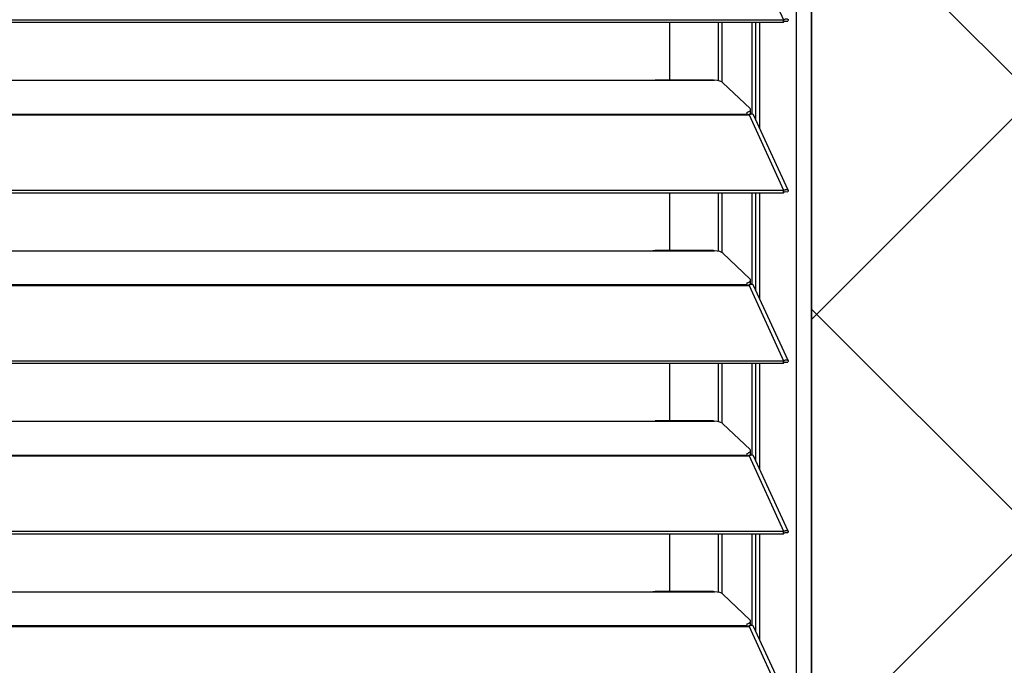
# Model space of a CAD drawing. Header units: millimetres. Extents: x 0 to 39025, y -31299 to 8400.
# Tile 245 of 256: x 16368 to 16622, y -8683 to -8516. Entities that reach past the tile are written whole.
import ezdxf

# ---------------------------------------------------------------- set-up
doc = ezdxf.new("R2010")
doc.units = ezdxf.units.MM
for name, color, linetype in [('ODMIKI funkcionalni', 253, 'Continuous'), ('ODMIKI varnostni', 252, 'Continuous'), ('SREDNJICE_IN_TOCKE', 252, 'Continuous')]:
    doc.layers.add(name, color=color, linetype=linetype)

# ---------------------------------------------------------------- blocks, each defined once
blk = doc.blocks.new('*U55')
at = {"lineweight": 25}
for points in [[(1146.1, 17.6), (1146.1, 17.6), (1146.1, 1243.27), (1146.1, 1243.27)], [(1150, 17.6), (1150, 17.6), (1150, 1242.58), (1150, 1242.58)], [(1133.89, 1140.18), (1133.89, 1140.18), (1142.81, 1120.75), (1142.81, 1120.75)], [(7.21, 1120.75), (7.21, 1120.75), (1142.79, 1120.75), (1142.79, 1120.75)], [(7.21, 1120.1), (7.21, 1120.1), (1142.79, 1120.1), (1142.79, 1120.1)], [(1113.49, 1105.21), (1113.49, 1105.21), (1113.49, 1120.1), (1113.49, 1120.1)], [(1126.04, 1104.98), (1126.04, 1104.98), (1126.04, 1120.1), (1126.04, 1120.1)], [(1126.99, 1104.63), (1126.99, 1104.63), (1126.99, 1120.1), (1126.99, 1120.1)], [(1134.67, 1096.4), (1134.67, 1096.4), (1134.67, 1120.1), (1134.67, 1120.1)], [(1135.61, 1094.97), (1135.61, 1094.97), (1135.61, 1120.1), (1135.61, 1120.1)], [(1136.71, 1092.59), (1136.71, 1092.59), (1136.71, 1120.1), (1136.71, 1120.1)], [(1142.81, 1120.75), (1142.81, 1120.75), (1142.79, 1120.75), (1142.79, 1120.75)], [(1142.79, 1120.1), (1142.79, 1120.1), (1142.79, 1120.75), (1142.79, 1120.75)], [(1142.81, 1120.1), (1142.81, 1120.1), (1142.79, 1120.1), (1142.79, 1120.1)], [(1142.81, 1120.1), (1142.81, 1120.1), (1142.81, 1120.75), (1142.81, 1120.75)], [(1143.19, 1120.41), (1143.19, 1120.41), (1143.13, 1120.38), (1143.13, 1120.38)], [(1143.13, 1120.38), (1143.13, 1120.38), (1143.89, 1120.38), (1143.89, 1120.38)], [(840, 1105.13), (840, 1105.13), (1108, 1105.13), (1108, 1105.13)], [(1108, 1105.13), (1108, 1105.13), (1125, 1105.13), (1125, 1105.13)], [(1124.76, 1105.21), (1124.76, 1105.21), (1109.66, 1105.21), (1109.66, 1105.21)], [(1127.16, 1104.51), (1127.16, 1104.51), (1134.16, 1097.83), (1134.16, 1097.83)], [(1134.3, 1096.78), (1134.3, 1096.78), (1134.3, 1097.54), (1134.3, 1097.54)], [(16.21, 1096.42), (16.21, 1096.42), (1133.33, 1096.42), (1133.33, 1096.42)], [(16.21, 1096.2), (16.21, 1096.2), (1133.33, 1096.2), (1133.33, 1096.2)], [(1133.33, 1096.86), (1133.33, 1096.86), (1133.33, 1096.42), (1133.33, 1096.42)], [(1133.33, 1096.2), (1133.33, 1096.2), (1133.89, 1096.2), (1133.89, 1096.2)], [(1133.81, 1096.2), (1133.81, 1096.2), (1133.77, 1096.25), (1133.77, 1096.25)], [(1133.89, 1096.2), (1133.89, 1096.2), (1142.81, 1076.78), (1142.81, 1076.78)], [(1133.89, 1096.2), (1133.89, 1096.2), (1133.89, 1096.2), (1133.89, 1096.2)], [(1133.89, 1096.2), (1133.89, 1096.2), (1133.89, 1096.2), (1133.89, 1096.2)], [(1134.39, 1096.37), (1134.39, 1096.37), (1134.22, 1096.55), (1134.22, 1096.55)], [(1143.96, 1076.8), (1143.96, 1076.8), (1135.06, 1096.19), (1135.06, 1096.19)], [(7.21, 1076.77), (7.21, 1076.77), (1142.79, 1076.77), (1142.79, 1076.77)], [(1142.81, 1076.78), (1142.81, 1076.78), (1142.79, 1076.77), (1142.79, 1076.77)], [(1142.79, 1076.12), (1142.79, 1076.12), (1142.79, 1076.77), (1142.79, 1076.77)], [(1142.81, 1076.12), (1142.81, 1076.12), (1142.81, 1076.78), (1142.81, 1076.78)], [(7.21, 1076.12), (7.21, 1076.12), (1142.79, 1076.12), (1142.79, 1076.12)], [(1113.49, 1061.24), (1113.49, 1061.24), (1113.49, 1076.12), (1113.49, 1076.12)], [(1126.04, 1061.01), (1126.04, 1061.01), (1126.04, 1076.12), (1126.04, 1076.12)], [(1126.99, 1060.65), (1126.99, 1060.65), (1126.99, 1076.12), (1126.99, 1076.12)], [(1134.67, 1052.43), (1134.67, 1052.43), (1134.67, 1076.12), (1134.67, 1076.12)], [(1135.61, 1051), (1135.61, 1051), (1135.61, 1076.12), (1135.61, 1076.12)], [(1136.71, 1048.61), (1136.71, 1048.61), (1136.71, 1076.12), (1136.71, 1076.12)], [(1142.81, 1076.12), (1142.81, 1076.12), (1142.79, 1076.12), (1142.79, 1076.12)], [(1143.19, 1076.43), (1143.19, 1076.43), (1143.13, 1076.41), (1143.13, 1076.41)], [(1143.13, 1076.41), (1143.13, 1076.41), (1143.89, 1076.4), (1143.89, 1076.4)], [(840, 1061.16), (840, 1061.16), (1108, 1061.16), (1108, 1061.16)], [(1108, 1061.16), (1108, 1061.16), (1125, 1061.16), (1125, 1061.16)], [(1124.76, 1061.24), (1124.76, 1061.24), (1109.66, 1061.24), (1109.66, 1061.24)], [(1127.16, 1060.54), (1127.16, 1060.54), (1134.16, 1053.86), (1134.16, 1053.86)], [(16.21, 1052.45), (16.21, 1052.45), (1133.33, 1052.45), (1133.33, 1052.45)], [(16.21, 1052.23), (16.21, 1052.23), (1133.33, 1052.23), (1133.33, 1052.23)], [(1133.33, 1052.88), (1133.33, 1052.88), (1133.33, 1052.45), (1133.33, 1052.45)], [(1133.33, 1052.23), (1133.33, 1052.23), (1133.89, 1052.23), (1133.89, 1052.23)], [(1133.81, 1052.23), (1133.81, 1052.23), (1133.77, 1052.27), (1133.77, 1052.27)], [(1133.89, 1052.24), (1133.89, 1052.24), (1133.89, 1052.23), (1133.89, 1052.23)], [(1133.89, 1052.23), (1133.89, 1052.23), (1133.89, 1052.24), (1133.89, 1052.24)], [(1133.89, 1052.23), (1133.89, 1052.23), (1142.81, 1032.8), (1142.81, 1032.8)], [(1134.39, 1052.4), (1134.39, 1052.4), (1134.22, 1052.58), (1134.22, 1052.58)], [(1134.3, 1052.8), (1134.3, 1052.8), (1134.3, 1053.57), (1134.3, 1053.57)], [(1143.96, 1032.83), (1143.96, 1032.83), (1135.06, 1052.21), (1135.06, 1052.21)], [(7.21, 1032.8), (7.21, 1032.8), (1142.79, 1032.8), (1142.79, 1032.8)], [(7.21, 1032.14), (7.21, 1032.14), (1142.79, 1032.14), (1142.79, 1032.14)], [(1113.49, 1017.27), (1113.49, 1017.27), (1113.49, 1032.14), (1113.49, 1032.14)], [(1126.04, 1017.03), (1126.04, 1017.03), (1126.04, 1032.14), (1126.04, 1032.14)], [(1126.99, 1016.68), (1126.99, 1016.68), (1126.99, 1032.14), (1126.99, 1032.14)], [(1134.67, 1008.46), (1134.67, 1008.46), (1134.67, 1032.14), (1134.67, 1032.14)], [(1135.61, 1007.03), (1135.61, 1007.03), (1135.61, 1032.14), (1135.61, 1032.14)], [(1136.71, 1004.64), (1136.71, 1004.64), (1136.71, 1032.14), (1136.71, 1032.14)], [(1142.81, 1032.8), (1142.81, 1032.8), (1142.79, 1032.8), (1142.79, 1032.8)], [(1142.79, 1032.14), (1142.79, 1032.14), (1142.79, 1032.8), (1142.79, 1032.8)], [(1142.81, 1032.15), (1142.81, 1032.15), (1142.79, 1032.14), (1142.79, 1032.14)], [(1142.81, 1032.15), (1142.81, 1032.15), (1142.81, 1032.8), (1142.81, 1032.8)], [(1143.19, 1032.46), (1143.19, 1032.46), (1143.13, 1032.44), (1143.13, 1032.44)], [(1143.13, 1032.44), (1143.13, 1032.44), (1143.89, 1032.43), (1143.89, 1032.43)], [(840, 1017.19), (840, 1017.19), (1108, 1017.19), (1108, 1017.19)], [(1108, 1017.19), (1108, 1017.19), (1125, 1017.19), (1125, 1017.19)], [(1124.76, 1017.27), (1124.76, 1017.27), (1109.66, 1017.27), (1109.66, 1017.27)], [(1127.16, 1016.56), (1127.16, 1016.56), (1134.16, 1009.88), (1134.16, 1009.88)], [(16.21, 1008.47), (16.21, 1008.47), (1133.33, 1008.47), (1133.33, 1008.47)], [(16.21, 1008.25), (16.21, 1008.25), (1133.33, 1008.25), (1133.33, 1008.25)], [(1133.33, 1008.91), (1133.33, 1008.91), (1133.33, 1008.47), (1133.33, 1008.47)], [(1133.33, 1008.25), (1133.33, 1008.25), (1133.89, 1008.25), (1133.89, 1008.25)], [(1133.81, 1008.25), (1133.81, 1008.25), (1133.77, 1008.3), (1133.77, 1008.3)], [(1133.89, 1008.26), (1133.89, 1008.26), (1133.89, 1008.25), (1133.89, 1008.25)], [(1133.89, 1008.25), (1133.89, 1008.25), (1133.89, 1008.26), (1133.89, 1008.26)], [(1133.89, 1008.25), (1133.89, 1008.25), (1142.81, 988.83), (1142.81, 988.83)], [(1134.39, 1008.43), (1134.39, 1008.43), (1134.22, 1008.6), (1134.22, 1008.6)], [(1134.3, 1008.83), (1134.3, 1008.83), (1134.3, 1009.59), (1134.3, 1009.59)], [(1143.96, 988.85), (1143.96, 988.85), (1135.06, 1008.24), (1135.06, 1008.24)], [(7.21, 988.83), (7.21, 988.83), (1142.79, 988.83), (1142.79, 988.83)], [(7.21, 988.17), (7.21, 988.17), (1142.79, 988.17), (1142.79, 988.17)], [(1113.49, 973.29), (1113.49, 973.29), (1113.49, 988.17), (1113.49, 988.17)], [(1126.04, 973.06), (1126.04, 973.06), (1126.04, 988.17), (1126.04, 988.17)], [(1126.99, 972.71), (1126.99, 972.71), (1126.99, 988.17), (1126.99, 988.17)], [(1134.67, 964.48), (1134.67, 964.48), (1134.67, 988.17), (1134.67, 988.17)], [(1135.61, 963.05), (1135.61, 963.05), (1135.61, 988.17), (1135.61, 988.17)], [(1136.71, 960.66), (1136.71, 960.66), (1136.71, 988.17), (1136.71, 988.17)], [(1142.81, 988.83), (1142.81, 988.83), (1142.79, 988.83), (1142.79, 988.83)], [(1142.79, 988.17), (1142.79, 988.17), (1142.79, 988.83), (1142.79, 988.83)], [(1142.81, 988.18), (1142.81, 988.18), (1142.79, 988.17), (1142.79, 988.17)], [(1142.81, 988.18), (1142.81, 988.18), (1142.81, 988.83), (1142.81, 988.83)], [(1143.19, 988.48), (1143.19, 988.48), (1143.13, 988.46), (1143.13, 988.46)], [(1143.13, 988.46), (1143.13, 988.46), (1143.89, 988.46), (1143.89, 988.46)], [(840, 973.21), (840, 973.21), (1108, 973.21), (1108, 973.21)], [(1108, 973.21), (1108, 973.21), (1125, 973.21), (1125, 973.21)], [(1124.76, 973.29), (1124.76, 973.29), (1109.66, 973.29), (1109.66, 973.29)], [(1127.16, 972.6), (1127.16, 972.6), (1134.16, 965.91), (1134.16, 965.91)], [(1134.3, 964.86), (1134.3, 964.86), (1134.3, 965.62), (1134.3, 965.62)], [(16.21, 964.5), (16.21, 964.5), (1133.33, 964.5), (1133.33, 964.5)], [(16.21, 964.28), (16.21, 964.28), (1133.33, 964.28), (1133.33, 964.28)], [(1133.33, 964.94), (1133.33, 964.94), (1133.33, 964.5), (1133.33, 964.5)], [(1133.33, 964.28), (1133.33, 964.28), (1133.89, 964.28), (1133.89, 964.28)], [(1133.81, 964.28), (1133.81, 964.28), (1133.77, 964.33), (1133.77, 964.33)], [(1133.89, 964.28), (1133.89, 964.28), (1142.81, 944.85), (1142.81, 944.85)], [(1133.89, 964.28), (1133.89, 964.28), (1133.89, 964.28), (1133.89, 964.28)], [(1133.89, 964.28), (1133.89, 964.28), (1133.89, 964.28), (1133.89, 964.28)], [(1134.39, 964.46), (1134.39, 964.46), (1134.22, 964.63), (1134.22, 964.63)], [(1143.96, 944.87), (1143.96, 944.87), (1135.06, 964.26), (1135.06, 964.26)]]:
    blk.add_open_spline(points, degree=3, dxfattribs=at)
for points, knots in [([(1142.81, 1120.75), (1142.81, 1120.75), (1143.3, 1120.95), (1143.3, 1120.95), (1143.3, 1120.95), (1143.71, 1120.96), (1143.71, 1120.96), (1143.71, 1120.96), (1143.95, 1120.8), (1143.95, 1120.8), (1143.95, 1120.8), (1143.97, 1120.53), (1143.97, 1120.53), (1143.97, 1120.53), (1143.89, 1120.38), (1143.89, 1120.38)], [0, 0, 0, 0, 1, 1, 1, 2, 2, 2, 3, 3, 3, 4, 4, 4, 5, 5, 5, 5]), ([(1142.81, 1120.1), (1142.81, 1120.1), (1143.06, 1120.35), (1143.06, 1120.35), (1143.06, 1120.35), (1143.22, 1120.44), (1143.22, 1120.44), (1143.22, 1120.44), (1143.21, 1120.43), (1143.21, 1120.43)], [0, 0, 0, 0, 1, 1, 1, 2, 2, 2, 3, 3, 3, 3]), ([(1108, 1105.13), (1108, 1105.13), (1109.12, 1105.19), (1109.12, 1105.19), (1109.12, 1105.19), (1109.66, 1105.19), (1109.66, 1105.19)], [0, 0, 0, 0, 1, 1, 1, 2, 2, 2, 2]), ([(1124.76, 1105.19), (1124.76, 1105.19), (1124.88, 1105.2), (1124.88, 1105.2), (1124.88, 1105.2), (1124.96, 1105.16), (1124.96, 1105.16), (1124.96, 1105.16), (1125, 1105.13), (1125, 1105.13)], [0, 0, 0, 0, 1, 1, 1, 2, 2, 2, 3, 3, 3, 3]), ([(1127.16, 1104.51), (1127.16, 1104.51), (1126.84, 1104.73), (1126.84, 1104.73), (1126.84, 1104.73), (1126.34, 1104.91), (1126.34, 1104.91), (1126.34, 1104.91), (1125.71, 1105.05), (1125.71, 1105.05), (1125.71, 1105.05), (1125, 1105.13), (1125, 1105.13)], [0, 0, 0, 0, 1, 1, 1, 2, 2, 2, 3, 3, 3, 4, 4, 4, 4]), ([(1133.33, 1096.86), (1133.33, 1096.86), (1133.63, 1096.96), (1133.63, 1096.96), (1133.63, 1096.96), (1133.88, 1097.06), (1133.88, 1097.06), (1133.88, 1097.06), (1134.07, 1097.18), (1134.07, 1097.18), (1134.07, 1097.18), (1134.21, 1097.3), (1134.21, 1097.3), (1134.21, 1097.3), (1134.29, 1097.44), (1134.29, 1097.44), (1134.29, 1097.44), (1134.3, 1097.57), (1134.3, 1097.57), (1134.3, 1097.57), (1134.26, 1097.7), (1134.26, 1097.7), (1134.26, 1097.7), (1134.16, 1097.83), (1134.16, 1097.83)], [0, 0, 0, 0, 1, 1, 1, 2, 2, 2, 3, 3, 3, 4, 4, 4, 5, 5, 5, 6, 6, 6, 7, 7, 7, 8, 8, 8, 8]), ([(1133.33, 1096.42), (1133.33, 1096.42), (1133.33, 1096.4), (1133.33, 1096.4), (1133.33, 1096.4), (1133.33, 1096.38), (1133.33, 1096.38), (1133.33, 1096.38), (1133.33, 1096.36), (1133.33, 1096.36), (1133.33, 1096.36), (1133.33, 1096.33), (1133.33, 1096.33), (1133.33, 1096.33), (1133.33, 1096.3), (1133.33, 1096.3), (1133.33, 1096.3), (1133.33, 1096.27), (1133.33, 1096.27), (1133.33, 1096.27), (1133.33, 1096.24), (1133.33, 1096.24), (1133.33, 1096.24), (1133.33, 1096.2), (1133.33, 1096.2)], [0, 0, 0, 0, 1, 1, 1, 2, 2, 2, 3, 3, 3, 4, 4, 4, 5, 5, 5, 6, 6, 6, 7, 7, 7, 8, 8, 8, 8]), ([(1134.3, 1096.78), (1134.3, 1096.78), (1134.29, 1096.67), (1134.29, 1096.67), (1134.29, 1096.67), (1134.21, 1096.54), (1134.21, 1096.54), (1134.21, 1096.54), (1134.07, 1096.42), (1134.07, 1096.42), (1134.07, 1096.42), (1133.88, 1096.3), (1133.88, 1096.3), (1133.88, 1096.3), (1133.67, 1096.2), (1133.67, 1096.2)], [0, 0, 0, 0, 1, 1, 1, 2, 2, 2, 3, 3, 3, 4, 4, 4, 5, 5, 5, 5]), ([(1135.04, 1096.18), (1135.04, 1096.18), (1134.95, 1096.32), (1134.95, 1096.32), (1134.95, 1096.32), (1134.62, 1096.42), (1134.62, 1096.42), (1134.62, 1096.42), (1134.17, 1096.33), (1134.17, 1096.33), (1134.17, 1096.33), (1133.89, 1096.2), (1133.89, 1096.2)], [0, 0, 0, 0, 1, 1, 1, 2, 2, 2, 3, 3, 3, 4, 4, 4, 4]), ([(1142.81, 1076.78), (1142.81, 1076.78), (1143.3, 1076.98), (1143.3, 1076.98), (1143.3, 1076.98), (1143.71, 1076.99), (1143.71, 1076.99), (1143.71, 1076.99), (1143.95, 1076.82), (1143.95, 1076.82), (1143.95, 1076.82), (1143.97, 1076.55), (1143.97, 1076.55), (1143.97, 1076.55), (1143.89, 1076.4), (1143.89, 1076.4)], [0, 0, 0, 0, 1, 1, 1, 2, 2, 2, 3, 3, 3, 4, 4, 4, 5, 5, 5, 5]), ([(1142.81, 1076.12), (1142.81, 1076.12), (1143.06, 1076.38), (1143.06, 1076.38), (1143.06, 1076.38), (1143.22, 1076.46), (1143.22, 1076.46), (1143.22, 1076.46), (1143.21, 1076.45), (1143.21, 1076.45)], [0, 0, 0, 0, 1, 1, 1, 2, 2, 2, 3, 3, 3, 3]), ([(1108, 1061.16), (1108, 1061.16), (1109.12, 1061.21), (1109.12, 1061.21), (1109.12, 1061.21), (1109.66, 1061.21), (1109.66, 1061.21)], [0, 0, 0, 0, 1, 1, 1, 2, 2, 2, 2]), ([(1124.76, 1061.21), (1124.76, 1061.21), (1124.88, 1061.22), (1124.88, 1061.22), (1124.88, 1061.22), (1124.96, 1061.18), (1124.96, 1061.18), (1124.96, 1061.18), (1125, 1061.16), (1125, 1061.16)], [0, 0, 0, 0, 1, 1, 1, 2, 2, 2, 3, 3, 3, 3]), ([(1127.16, 1060.54), (1127.16, 1060.54), (1126.84, 1060.76), (1126.84, 1060.76), (1126.84, 1060.76), (1126.34, 1060.94), (1126.34, 1060.94), (1126.34, 1060.94), (1125.71, 1061.08), (1125.71, 1061.08), (1125.71, 1061.08), (1125, 1061.16), (1125, 1061.16)], [0, 0, 0, 0, 1, 1, 1, 2, 2, 2, 3, 3, 3, 4, 4, 4, 4]), ([(1133.33, 1052.88), (1133.33, 1052.88), (1133.63, 1052.98), (1133.63, 1052.98), (1133.63, 1052.98), (1133.88, 1053.09), (1133.88, 1053.09), (1133.88, 1053.09), (1134.07, 1053.21), (1134.07, 1053.21), (1134.07, 1053.21), (1134.21, 1053.33), (1134.21, 1053.33), (1134.21, 1053.33), (1134.29, 1053.46), (1134.29, 1053.46), (1134.29, 1053.46), (1134.3, 1053.6), (1134.3, 1053.6), (1134.3, 1053.6), (1134.26, 1053.72), (1134.26, 1053.72), (1134.26, 1053.72), (1134.16, 1053.86), (1134.16, 1053.86)], [0, 0, 0, 0, 1, 1, 1, 2, 2, 2, 3, 3, 3, 4, 4, 4, 5, 5, 5, 6, 6, 6, 7, 7, 7, 8, 8, 8, 8]), ([(1133.33, 1052.45), (1133.33, 1052.45), (1133.33, 1052.43), (1133.33, 1052.43), (1133.33, 1052.43), (1133.33, 1052.41), (1133.33, 1052.41), (1133.33, 1052.41), (1133.33, 1052.38), (1133.33, 1052.38), (1133.33, 1052.38), (1133.33, 1052.36), (1133.33, 1052.36), (1133.33, 1052.36), (1133.33, 1052.33), (1133.33, 1052.33), (1133.33, 1052.33), (1133.33, 1052.3), (1133.33, 1052.3), (1133.33, 1052.3), (1133.33, 1052.26), (1133.33, 1052.26), (1133.33, 1052.26), (1133.33, 1052.23), (1133.33, 1052.23)], [0, 0, 0, 0, 1, 1, 1, 2, 2, 2, 3, 3, 3, 4, 4, 4, 5, 5, 5, 6, 6, 6, 7, 7, 7, 8, 8, 8, 8]), ([(1134.3, 1052.8), (1134.3, 1052.8), (1134.29, 1052.7), (1134.29, 1052.7), (1134.29, 1052.7), (1134.21, 1052.57), (1134.21, 1052.57), (1134.21, 1052.57), (1134.07, 1052.44), (1134.07, 1052.44), (1134.07, 1052.44), (1133.88, 1052.32), (1133.88, 1052.32), (1133.88, 1052.32), (1133.67, 1052.23), (1133.67, 1052.23)], [0, 0, 0, 0, 1, 1, 1, 2, 2, 2, 3, 3, 3, 4, 4, 4, 5, 5, 5, 5]), ([(1135.04, 1052.2), (1135.04, 1052.2), (1134.95, 1052.34), (1134.95, 1052.34), (1134.95, 1052.34), (1134.62, 1052.44), (1134.62, 1052.44), (1134.62, 1052.44), (1134.17, 1052.36), (1134.17, 1052.36), (1134.17, 1052.36), (1133.89, 1052.24), (1133.89, 1052.24)], [0, 0, 0, 0, 1, 1, 1, 2, 2, 2, 3, 3, 3, 4, 4, 4, 4]), ([(1142.81, 1032.8), (1142.81, 1032.8), (1143.3, 1033.01), (1143.3, 1033.01), (1143.3, 1033.01), (1143.71, 1033.01), (1143.71, 1033.01), (1143.71, 1033.01), (1143.95, 1032.85), (1143.95, 1032.85), (1143.95, 1032.85), (1143.97, 1032.58), (1143.97, 1032.58), (1143.97, 1032.58), (1143.89, 1032.43), (1143.89, 1032.43)], [0, 0, 0, 0, 1, 1, 1, 2, 2, 2, 3, 3, 3, 4, 4, 4, 5, 5, 5, 5]), ([(1142.81, 1032.15), (1142.81, 1032.15), (1143.06, 1032.4), (1143.06, 1032.4), (1143.06, 1032.4), (1143.22, 1032.49), (1143.22, 1032.49), (1143.22, 1032.49), (1143.21, 1032.48), (1143.21, 1032.48)], [0, 0, 0, 0, 1, 1, 1, 2, 2, 2, 3, 3, 3, 3]), ([(1108, 1017.19), (1108, 1017.19), (1109.12, 1017.24), (1109.12, 1017.24), (1109.12, 1017.24), (1109.66, 1017.25), (1109.66, 1017.25)], [0, 0, 0, 0, 1, 1, 1, 2, 2, 2, 2]), ([(1124.76, 1017.24), (1124.76, 1017.24), (1124.88, 1017.25), (1124.88, 1017.25), (1124.88, 1017.25), (1124.96, 1017.21), (1124.96, 1017.21), (1124.96, 1017.21), (1125, 1017.19), (1125, 1017.19)], [0, 0, 0, 0, 1, 1, 1, 2, 2, 2, 3, 3, 3, 3]), ([(1127.16, 1016.56), (1127.16, 1016.56), (1126.84, 1016.78), (1126.84, 1016.78), (1126.84, 1016.78), (1126.34, 1016.96), (1126.34, 1016.96), (1126.34, 1016.96), (1125.71, 1017.1), (1125.71, 1017.1), (1125.71, 1017.1), (1125, 1017.19), (1125, 1017.19)], [0, 0, 0, 0, 1, 1, 1, 2, 2, 2, 3, 3, 3, 4, 4, 4, 4]), ([(1133.33, 1008.91), (1133.33, 1008.91), (1133.63, 1009), (1133.63, 1009), (1133.63, 1009), (1133.88, 1009.11), (1133.88, 1009.11), (1133.88, 1009.11), (1134.07, 1009.23), (1134.07, 1009.23), (1134.07, 1009.23), (1134.21, 1009.36), (1134.21, 1009.36), (1134.21, 1009.36), (1134.29, 1009.49), (1134.29, 1009.49), (1134.29, 1009.49), (1134.3, 1009.62), (1134.3, 1009.62), (1134.3, 1009.62), (1134.26, 1009.76), (1134.26, 1009.76), (1134.26, 1009.76), (1134.16, 1009.88), (1134.16, 1009.88)], [0, 0, 0, 0, 1, 1, 1, 2, 2, 2, 3, 3, 3, 4, 4, 4, 5, 5, 5, 6, 6, 6, 7, 7, 7, 8, 8, 8, 8]), ([(1133.33, 1008.47), (1133.33, 1008.47), (1133.33, 1008.46), (1133.33, 1008.46), (1133.33, 1008.46), (1133.33, 1008.43), (1133.33, 1008.43), (1133.33, 1008.43), (1133.33, 1008.41), (1133.33, 1008.41), (1133.33, 1008.41), (1133.33, 1008.38), (1133.33, 1008.38), (1133.33, 1008.38), (1133.33, 1008.35), (1133.33, 1008.35), (1133.33, 1008.35), (1133.33, 1008.32), (1133.33, 1008.32), (1133.33, 1008.32), (1133.33, 1008.29), (1133.33, 1008.29), (1133.33, 1008.29), (1133.33, 1008.25), (1133.33, 1008.25)], [0, 0, 0, 0, 1, 1, 1, 2, 2, 2, 3, 3, 3, 4, 4, 4, 5, 5, 5, 6, 6, 6, 7, 7, 7, 8, 8, 8, 8]), ([(1134.3, 1008.83), (1134.3, 1008.83), (1134.29, 1008.72), (1134.29, 1008.72), (1134.29, 1008.72), (1134.21, 1008.59), (1134.21, 1008.59), (1134.21, 1008.59), (1134.07, 1008.47), (1134.07, 1008.47), (1134.07, 1008.47), (1133.88, 1008.35), (1133.88, 1008.35), (1133.88, 1008.35), (1133.67, 1008.25), (1133.67, 1008.25)], [0, 0, 0, 0, 1, 1, 1, 2, 2, 2, 3, 3, 3, 4, 4, 4, 5, 5, 5, 5]), ([(1135.04, 1008.22), (1135.04, 1008.22), (1134.95, 1008.37), (1134.95, 1008.37), (1134.95, 1008.37), (1134.62, 1008.47), (1134.62, 1008.47), (1134.62, 1008.47), (1134.17, 1008.39), (1134.17, 1008.39), (1134.17, 1008.39), (1133.89, 1008.26), (1133.89, 1008.26)], [0, 0, 0, 0, 1, 1, 1, 2, 2, 2, 3, 3, 3, 4, 4, 4, 4]), ([(1142.81, 988.83), (1142.81, 988.83), (1143.3, 989.03), (1143.3, 989.03), (1143.3, 989.03), (1143.71, 989.04), (1143.71, 989.04), (1143.71, 989.04), (1143.95, 988.88), (1143.95, 988.88), (1143.95, 988.88), (1143.97, 988.6), (1143.97, 988.6), (1143.97, 988.6), (1143.89, 988.46), (1143.89, 988.46)], [0, 0, 0, 0, 1, 1, 1, 2, 2, 2, 3, 3, 3, 4, 4, 4, 5, 5, 5, 5]), ([(1142.81, 988.18), (1142.81, 988.18), (1143.06, 988.43), (1143.06, 988.43), (1143.06, 988.43), (1143.22, 988.52), (1143.22, 988.52), (1143.22, 988.52), (1143.21, 988.5), (1143.21, 988.5)], [0, 0, 0, 0, 1, 1, 1, 2, 2, 2, 3, 3, 3, 3]), ([(1108, 973.21), (1108, 973.21), (1109.12, 973.26), (1109.12, 973.26), (1109.12, 973.26), (1109.66, 973.27), (1109.66, 973.27)], [0, 0, 0, 0, 1, 1, 1, 2, 2, 2, 2]), ([(1124.76, 973.27), (1124.76, 973.27), (1124.88, 973.27), (1124.88, 973.27), (1124.88, 973.27), (1124.96, 973.23), (1124.96, 973.23), (1124.96, 973.23), (1125, 973.21), (1125, 973.21)], [0, 0, 0, 0, 1, 1, 1, 2, 2, 2, 3, 3, 3, 3]), ([(1127.16, 972.6), (1127.16, 972.6), (1126.84, 972.81), (1126.84, 972.81), (1126.84, 972.81), (1126.34, 972.99), (1126.34, 972.99), (1126.34, 972.99), (1125.71, 973.13), (1125.71, 973.13), (1125.71, 973.13), (1125, 973.21), (1125, 973.21)], [0, 0, 0, 0, 1, 1, 1, 2, 2, 2, 3, 3, 3, 4, 4, 4, 4]), ([(1133.33, 964.94), (1133.33, 964.94), (1133.63, 965.03), (1133.63, 965.03), (1133.63, 965.03), (1133.88, 965.14), (1133.88, 965.14), (1133.88, 965.14), (1134.07, 965.26), (1134.07, 965.26), (1134.07, 965.26), (1134.21, 965.38), (1134.21, 965.38), (1134.21, 965.38), (1134.29, 965.51), (1134.29, 965.51), (1134.29, 965.51), (1134.3, 965.65), (1134.3, 965.65), (1134.3, 965.65), (1134.26, 965.78), (1134.26, 965.78), (1134.26, 965.78), (1134.16, 965.91), (1134.16, 965.91)], [0, 0, 0, 0, 1, 1, 1, 2, 2, 2, 3, 3, 3, 4, 4, 4, 5, 5, 5, 6, 6, 6, 7, 7, 7, 8, 8, 8, 8]), ([(1133.33, 964.5), (1133.33, 964.5), (1133.33, 964.48), (1133.33, 964.48), (1133.33, 964.48), (1133.33, 964.46), (1133.33, 964.46), (1133.33, 964.46), (1133.33, 964.43), (1133.33, 964.43), (1133.33, 964.43), (1133.33, 964.41), (1133.33, 964.41), (1133.33, 964.41), (1133.33, 964.38), (1133.33, 964.38), (1133.33, 964.38), (1133.33, 964.35), (1133.33, 964.35), (1133.33, 964.35), (1133.33, 964.32), (1133.33, 964.32), (1133.33, 964.32), (1133.33, 964.28), (1133.33, 964.28)], [0, 0, 0, 0, 1, 1, 1, 2, 2, 2, 3, 3, 3, 4, 4, 4, 5, 5, 5, 6, 6, 6, 7, 7, 7, 8, 8, 8, 8]), ([(1134.3, 964.86), (1134.3, 964.86), (1134.29, 964.75), (1134.29, 964.75), (1134.29, 964.75), (1134.21, 964.62), (1134.21, 964.62), (1134.21, 964.62), (1134.07, 964.49), (1134.07, 964.49), (1134.07, 964.49), (1133.88, 964.38), (1133.88, 964.38), (1133.88, 964.38), (1133.67, 964.28), (1133.67, 964.28)], [0, 0, 0, 0, 1, 1, 1, 2, 2, 2, 3, 3, 3, 4, 4, 4, 5, 5, 5, 5]), ([(1135.04, 964.26), (1135.04, 964.26), (1134.95, 964.4), (1134.95, 964.4), (1134.95, 964.4), (1134.62, 964.5), (1134.62, 964.5), (1134.62, 964.5), (1134.17, 964.41), (1134.17, 964.41), (1134.17, 964.41), (1133.89, 964.28), (1133.89, 964.28)], [0, 0, 0, 0, 1, 1, 1, 2, 2, 2, 3, 3, 3, 4, 4, 4, 4])]:
    blk.add_open_spline(points, degree=3, knots=knots, dxfattribs=at)

msp = doc.modelspace()

# ---------------------------------------------------------------- hatches: boundary and pattern name
at = {"layer": 'ODMIKI funkcionalni'}
h = msp.add_hatch(dxfattribs=at)
h.set_pattern_fill('ANSI31', color=256, scale=25)
h.set_pattern_definition([(45, (-1299.93, -18719.98), (-56.1266, 56.1266), [])])
h.paths.add_polyline_path([(15421.96, -9637.01), (15421.96, -8381.43), (16571.96, -8381.43), (16571.96, -9637.01), (17171.96, -9637.01), (17171.96, -7881.43), (15121.96, -7881.43), (15121.96, -9637.01)])
at = {"layer": 'ODMIKI varnostni'}
h = msp.add_hatch(dxfattribs=at)
h.set_pattern_fill('ANSI31', color=256, scale=25, angle=90)
h.set_pattern_definition([(135, (11728.22, -17891.15), (-56.1266, -56.1266), [])])
h.paths.add_polyline_path([(16571.96, -9637.01), (16571.96, -8394.04), (17571.96, -9637.01)])
at = {"layer": 'SREDNJICE_IN_TOCKE'}
h = msp.add_hatch(color=256, dxfattribs=at)
h.dxf.hatch_style = 1
edge = h.paths.add_edge_path()
edge.add_line((17661.71, -7493.44), (14032.2, -7493.44))
edge.add_line((14032.2, -7493.44), (14032.2, -9637.01))
edge.add_line((14032.2, -9637.01), (14421.96, -9637.01))
edge.add_line((14421.96, -9637.01), (15421.96, -8394.04))
edge.add_spline(control_points=[(15421.96, -8390.25), (15421.96, -8390.25), (15421.96, -8388.31), (15421.96, -8386.38)], knot_values=[0.5, 0.5, 0.5, 0.5, 1, 1, 1, 1], degree=3, periodic=0)
edge.add_spline(control_points=[(15421.96, -8386.38), (15421.96, -8384.44), (15421.96, -8382.5), (15421.96, -8382.5)], knot_values=[0, 0, 0, 0, 0.5, 0.5, 0.5, 0.5], degree=3, periodic=0)
edge.add_spline(control_points=[(15423.01, -8381.42), (15423.01, -8381.42), (15709.98, -8381.42), (15996.96, -8381.42)], knot_values=[0.5, 0.5, 0.5, 0.5, 1, 1, 1, 1], degree=3, periodic=0)
edge.add_spline(control_points=[(15996.96, -8381.42), (16283.93, -8381.42), (16570.91, -8381.42), (16570.91, -8381.42)], knot_values=[0, 0, 0, 0, 0.5, 0.5, 0.5, 0.5], degree=3, periodic=0)
edge.add_spline(control_points=[(16571.96, -8382.5), (16571.96, -8382.5), (16571.96, -8384.44), (16571.96, -8386.38)], knot_values=[0.5, 0.5, 0.5, 0.5, 1, 1, 1, 1], degree=3, periodic=0)
edge.add_line((16571.96, -8394.04), (17571.96, -9637.01))
edge.add_line((17571.96, -9637.01), (17661.71, -9637.01))
edge.add_line((17661.71, -9637.01), (17661.71, -7493.44))

# ---------------------------------------------------------------- linework, layer by layer
at = {"layer": 'ODMIKI funkcionalni'}
msp.add_lwpolyline([(15421.96, -9637.01), (15421.96, -8381.43), (16571.96, -8381.43), (16571.96, -9637.01), (17171.96, -9637.01), (17171.96, -7881.43), (15121.96, -7881.43), (15121.96, -9637.01)], close=True, dxfattribs=at)
at = {"layer": 'ODMIKI varnostni'}
msp.add_lwpolyline([(16571.96, -9637.01), (16571.96, -8394.04), (17571.96, -9637.01)], close=True, dxfattribs=at)

# ---------------------------------------------------------------- block references
at = {"color": 1}
msp.add_blockref('*U55', (15421.96, -9637.01), dxfattribs=at)

doc.saveas('drawing.dxf')
